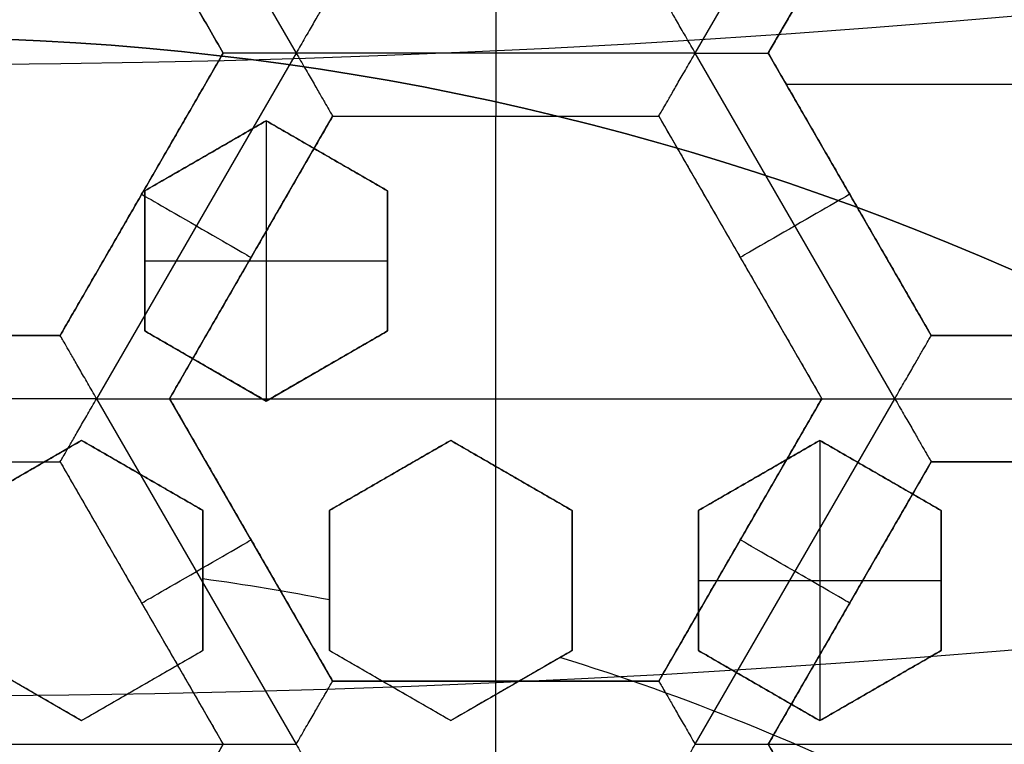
# Model space of a CAD drawing. Header units: centimetres. Extents: x -14.2 to 14.2, y -23.9 to 0.
# Tile 67 of 256: x 0.024 to 0.219, y -22.64 to -22.497. Entities that reach past the tile are written whole.
import ezdxf

# ---------------------------------------------------------------- set-up
doc = ezdxf.new("R2010")
doc.units = ezdxf.units.CM
doc.layers.add('Default', color=7, linetype='Continuous', true_color=0x000000)

# ---------------------------------------------------------------- blocks, each defined once
blk = doc.blocks.new('Block 10')
at = {"layer": 'Default', "extrusion": (0, -1, 0)}
for centre, radius in [((0, 20, 11.64412469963), 3.056153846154), ((0, 20, 11.74393517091), 3.15), ((0, 20, 12.75), 3.15), ((0, 20, 12.8), 3.149999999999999), ((0, 20, 12.85), 3.15), ((0, 20, 13.5), 3), ((0, 20, 16.11679497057), 2.505470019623), ((0, 20, 16.45), 3.05), ((0, 20, 16.45), 2.975), ((0, 20, 16.45), 2.675), ((0, 20, 16.55), 2.675), ((0, 20, 16.65), 3.05)]:
    blk.add_arc(centre, radius, 0, 180, dxfattribs=at)
at = {"layer": 'Default', "extrusion": (0, 1, 0)}
for centre, radius, end in [((0, 20, -11.821967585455), 3.149999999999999, 180), ((0, 20, -11.9), 3.15, 180), ((0, 20, -13.625), 3, 179.9999999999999), ((0, 20, -13.75), 3, 180), ((0, 20, -16.05), 2.744511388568, 180), ((-1.776356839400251e-16, 20, -16.05), 2.630277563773, 180), ((0, 20, -16.08611150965), 2.842130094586, 180), ((0, 20, -16.30510174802), 3.097618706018, 180), ((3.552713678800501e-16, 20, -16.41899023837), 3.15, 180), ((0, 20, -16.45), 2.725, 180), ((0, 20, -16.5), 2.724999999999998, 179.9999999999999), ((0, 20, -16.5), 2.675000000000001, 180), ((0, 20, -16.534495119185), 3.149999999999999, 180), ((0, 20, -16.55), 3.050000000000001, 180), ((0, 20, -16.55), 2.974999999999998, 180), ((0, 20, -16.55), 2.725, 180), ((0, 20, -16.65), 3.15, 180), ((0, 20, -16.65), 2.975, 180), ((0, 20, -16.7), 2.925, 180), ((0, 20, -16.7), 2.925, 180)]:
    blk.add_arc(centre, radius, 0, end, dxfattribs=at)

msp = doc.modelspace()

# ---------------------------------------------------------------- linework, layer by layer
at = {"layer": 'Default'}
for p, q in [((0.0210391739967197, -22.42785564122, -4.306251), (0.06450000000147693, -22.50313199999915, -4.306251)), ((0.03586219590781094, -22.42853386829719, -4.352500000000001), (0.07893106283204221, -22.50313133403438, -4.352499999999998)), ((0.1578689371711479, -22.50313133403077, -4.3525), (0.1852513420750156, -22.45570361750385, -4.3525)), ((0.1723000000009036, -22.50313200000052, -4.306251), (0.1974144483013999, -22.45963249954, -4.306251)), ((0.0645000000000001, -22.503132, -4.306251), (0.03225000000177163, -22.55899063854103, -4.306251)), ((0.07893183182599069, -22.50313133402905, -4.3525), (0.03946536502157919, -22.57148925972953, -4.352499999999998)), ((0.157867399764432, -22.50313, -4.352499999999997), (0.07893345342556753, -22.50313, -4.352499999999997)), ((0.1973348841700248, -22.57148969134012, -4.352499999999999), (0.1578681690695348, -22.50313133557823, -4.352499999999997)), ((0.2045502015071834, -22.55899098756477, -4.306251), (0.1722999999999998, -22.503132, -4.306251)), ((0.1758677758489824, -22.50931156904, -4.2725), (0.2977322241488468, -22.50931156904, -4.2725)), ((0.073000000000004, -22.51652835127, -3.132035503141), (0.04900000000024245, -22.53038475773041, -3.132035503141)), ((0.08614769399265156, -22.51562909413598, -4.340001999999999), (0.05389685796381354, -22.5714891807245, -4.340001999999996)), ((0.05390041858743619, -22.57149073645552, -4.306251), (0.0861508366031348, -22.515631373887, -4.306251)), ((0.09700000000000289, -22.53038475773, -3.1332495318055), (0.07300000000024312, -22.51652835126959, -3.1332495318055)), ((0.073, -22.51652835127, -3.145), (0.073, -22.57195397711, -3.145)), ((0.08615021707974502, -22.51563172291, -4.306251), (0.1506509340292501, -22.51563172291, -4.306251)), ((0.11840051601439, -22.51563172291, -4.340002), (0.11840051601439, -22.51563172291, -4.2725)), ((0.118400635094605, -22.627349, -4.2725), (0.118400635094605, -22.51563172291, -4.2725)), ((0.1506504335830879, -22.51563137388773, -4.306251), (0.1829007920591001, -22.57149063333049, -4.306251)), ((0.06100000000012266, -22.52345655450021, -3.145), (0.06100000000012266, -22.52345655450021, -3.122035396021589)), ((0.08500000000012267, -22.52345655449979, -3.145), (0.08500000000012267, -22.52345655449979, -3.123234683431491)), ((0.049, -22.53038475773, -3.1270157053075), (0.049, -22.55809757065, -3.1270157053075)), ((0.097, -22.55809757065, -3.128296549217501), (0.097, -22.53038475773, -3.128296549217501)), ((0.04837500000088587, -22.53106131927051, -4.340002), (0.04837500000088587, -22.53106131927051, -4.2725)), ((0.1884252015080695, -22.53106166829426, -4.340002), (0.1884252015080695, -22.53106166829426, -4.2725)), ((0.049, -22.54424116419, -3.145), (0.049, -22.54424116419, -3.11405056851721)), ((0.049, -22.54424116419, -3.145), (0.097, -22.54424116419, -3.145)), ((0.07002572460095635, -22.54356088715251, -4.340002), (0.07002572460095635, -22.54356088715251, -4.2725)), ((0.097, -22.54424116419, -3.145), (0.097, -22.54424116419, -3.116543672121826)), ((0.1667755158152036, -22.54356083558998, -4.340002), (0.1667755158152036, -22.54356083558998, -4.2725)), ((0.03225, -22.55899063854, -4.306251), (-0.03225041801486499, -22.55899063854, -4.306251)), ((0.04900000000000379, -22.55809757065, -3.125059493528), (0.07299999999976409, -22.57195397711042, -3.125059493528)), ((0.07300000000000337, -22.57195397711, -3.125059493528), (0.09699999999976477, -22.55809757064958, -3.125059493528)), ((0.2690504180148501, -22.55899063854, -4.306251), (0.20455, -22.55899063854, -4.306251)), ((0.06099999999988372, -22.56502577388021, -3.145), (0.06099999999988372, -22.56502577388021, -3.107014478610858)), ((0.08499999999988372, -22.56502577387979, -3.145), (0.08499999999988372, -22.56502577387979, -3.108314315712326)), ((0.03946500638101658, -22.57148863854, -4.352499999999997), (-0.03946728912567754, -22.57148863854, -4.352499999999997)), ((0.03946496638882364, -22.57149104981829, -4.352499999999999), (0.07893215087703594, -22.63985021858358, -4.352499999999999)), ((0.08615083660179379, -22.62734934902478, -4.306251), (0.05390042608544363, -22.5714899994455, -4.306251)), ((0.05390063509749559, -22.57149036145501, -4.2725), (0.1829006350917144, -22.57149036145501, -4.2725)), ((0.182900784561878, -22.57149010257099, -4.306251), (0.1506504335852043, -22.62734934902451, -4.306251)), ((0.1578679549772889, -22.63985003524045, -4.352500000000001), (0.1973345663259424, -22.57149185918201, -4.352500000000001)), ((0.1973348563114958, -22.57149236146, -4.3525), (0.2762664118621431, -22.57149236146, -4.3525)), ((0.03650000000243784, -22.57974820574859, -3.12014205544), (0.01250000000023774, -22.59360461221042, -3.12014205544)), ((0.0605000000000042, -22.59360461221, -3.120837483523), (0.03649999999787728, -22.57974820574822, -3.120837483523)), ((0.1095000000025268, -22.57974820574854, -3.1215558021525), (0.08550000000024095, -22.59360461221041, -3.1215558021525)), ((0.1335000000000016, -22.59360461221, -3.123591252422), (0.1094999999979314, -22.57974820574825, -3.123591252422)), ((0.1825000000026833, -22.57974820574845, -3.12497704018), (0.1585000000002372, -22.59360461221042, -3.12497704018)), ((0.2065000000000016, -22.59360461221, -3.128217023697), (0.1824999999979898, -22.57974820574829, -3.128217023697)), ((0.1825, -22.57974820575, -3.145), (0.1825, -22.63517383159, -3.145)), ((-0.03225043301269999, -22.58399036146, -4.306251), (0.03225, -22.58399036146, -4.306251)), ((0.03224979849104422, -22.58399001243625, -4.306251), (0.06450020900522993, -22.63984936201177, -4.306251)), ((0.1722997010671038, -22.63984951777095, -4.340002), (0.2045499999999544, -22.58399036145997, -4.340002)), ((0.1722998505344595, -22.639849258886, -4.306251), (0.2045499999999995, -22.58399036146, -4.306251)), ((0.20455, -22.58399036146, -4.306251), (0.26905, -22.58399036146, -4.306251)), ((0.02450000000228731, -22.58667640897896, -3.145), (0.02450000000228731, -22.58667640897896, -3.097979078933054)), ((0.04849999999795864, -22.58667640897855, -3.145), (0.04849999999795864, -22.58667640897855, -3.098664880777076)), ((0.09750000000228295, -22.58667640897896, -3.145), (0.09750000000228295, -22.58667640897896, -3.101436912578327)), ((0.1214999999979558, -22.58667640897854, -3.145), (0.1214999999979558, -22.58667640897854, -3.103445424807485)), ((0.170500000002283, -22.58667640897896, -3.145), (0.170500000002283, -22.58667640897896, -3.108799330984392)), ((0.1944999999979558, -22.58667640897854, -3.145), (0.1944999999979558, -22.58667640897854, -3.111999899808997)), ((0.0605, -22.62131742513, -3.115840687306), (0.0605, -22.59360461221, -3.115840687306)), ((0.0855, -22.59360461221, -3.11660413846), (0.0855, -22.62131742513, -3.11660413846)), ((0.1335, -22.62131742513, -3.118763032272), (0.1335, -22.59360461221, -3.118763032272)), ((0.1585, -22.59360461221, -3.120229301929), (0.1585, -22.62131742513, -3.120229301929)), ((0.2065, -22.62131742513, -3.1236471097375), (0.2065, -22.59360461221, -3.1236471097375)), ((0.07002573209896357, -22.59941984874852, -4.340002), (0.07002573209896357, -22.59941984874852, -4.2725)), ((0.1667755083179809, -22.5994199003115, -4.340002), (0.1667755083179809, -22.5994199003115, -4.2725)), ((0.0605, -22.60746101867, -3.144885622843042), (0.0605, -22.60746101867, -3.091676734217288)), ((0.0855, -22.60746101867, -3.145), (0.0855, -22.60746101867, -3.093157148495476)), ((0.1335, -22.60746101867, -3.145), (0.1335, -22.60746101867, -3.097347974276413)), ((0.1585, -22.60746101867, -3.145), (0.1585, -22.60746101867, -3.100197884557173)), ((0.1585, -22.60746101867, -3.145), (0.2065, -22.60746101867, -3.145)), ((0.2065, -22.60746101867, -3.145), (0.2065, -22.60746101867, -3.106851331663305)), ((0.04837500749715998, -22.61191969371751, -4.340002), (0.04837500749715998, -22.61191969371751, -4.2725)), ((0.1884248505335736, -22.61191993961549, -4.340002), (0.1884248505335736, -22.61191993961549, -4.2725)), ((0.0124999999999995, -22.62131742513, -3.109542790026), (0.0364999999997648, -22.63517383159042, -3.109542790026)), ((0.03650000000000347, -22.63517383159, -3.1102827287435), (0.06049999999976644, -22.62131742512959, -3.1102827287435)), ((0.0855000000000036, -22.62131742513, -3.1133403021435), (0.1094999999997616, -22.63517383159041, -3.1133403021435)), ((0.1094999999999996, -22.63517383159, -3.1151317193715), (0.1334999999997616, -22.62131742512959, -3.1151317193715)), ((0.1584999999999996, -22.62131742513, -3.1195287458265), (0.1824999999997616, -22.63517383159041, -3.1195287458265)), ((0.1824999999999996, -22.63517383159, -3.1195287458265), (0.2064999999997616, -22.62131742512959, -3.1195287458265)), ((0.1506509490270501, -22.627349, -4.306251), (0.08615020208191, -22.627349, -4.306251)), ((0.118400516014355, -22.627349, -4.340002), (0.118400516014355, -22.627349, -4.2725)), ((0.02449999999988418, -22.62824562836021, -3.136081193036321), (0.02449999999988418, -22.62824562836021, -3.082872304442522)), ((0.04849999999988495, -22.62824562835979, -3.136834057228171), (0.04849999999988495, -22.62824562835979, -3.08362516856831)), ((0.09749999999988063, -22.62824562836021, -3.139870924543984), (0.09749999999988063, -22.62824562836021, -3.08666203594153)), ((0.1214999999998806, -22.6282456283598, -3.142065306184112), (0.1214999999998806, -22.6282456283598, -3.088856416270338)), ((0.1704999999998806, -22.62824562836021, -3.145), (0.1704999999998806, -22.62824562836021, -3.094682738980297)), ((0.1944999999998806, -22.6282456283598, -3.145), (0.1944999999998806, -22.6282456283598, -3.098150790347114)), ((-0.06449999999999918, -22.639849, -4.2725), (0.06449999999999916, -22.639849, -4.2725)), ((0.06450000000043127, -22.63984899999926, -4.306251), (0.03224979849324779, -22.69570798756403, -4.306251)), ((0.1723000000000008, -22.639849, -4.2725), (0.3012999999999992, -22.639849, -4.2725)), ((0.2045499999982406, -22.69570763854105, -4.306251), (0.1723000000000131, -22.63984900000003, -4.306251))]:
    msp.add_line(p, q, dxfattribs=at)
at = {"layer": 'Default', "extrusion": (0, 0, -1)}
for centre, radius, start, end in [((0, -23.05, 3), 0.9, 90, 270), ((0, -23.05, 3.789997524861), 0.9, 90, 270), ((0, -23.05, 4.600000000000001), 0.8550000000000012, 90.00000000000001, 270), ((0, -23.05, 4.286758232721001), 0.835, 90.00000000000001, 270), ((0, -23.05, 4.3375), 0.82, 0, 180), ((0, -23.05, 4.295), 0.8074999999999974, 90, 270), ((0, -23.05, 4.3125), 0.795, 0, 180), ((0, -23.05, 4.178651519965), 0.775, 90.00000000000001, 180), ((0, -23.05, 4.2025), 0.7575000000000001, 0, 180), ((0, -23.05, 4.245), 0.7574999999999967, 90, 270), ((0, -23.05, 4.2725), 0.7275, 0, 180), ((0, -23.05, 3.125), 0.6775000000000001, 0, 180), ((0, -23.05, 3.135), 0.677500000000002, 0, 180), ((-4.440892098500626e-17, -23.05, 3.1075), 0.6725, 0, 180), ((-4.440892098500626e-17, -23.05, 3.145), 0.6725, 0, 180), ((-4.440892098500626e-17, -23.05, 4.2725), 0.6675, 0, 180), ((0, -23.05, 3.126519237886), 0.6125, 0, 180), ((0, -23.05, 3.1125), 0.6075, 0, 180), ((0, -23.05, 3.145), 0.6075, 0, 180), ((0, -23.05, 3.05), 0.6000000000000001, 90, 270), ((-2.653433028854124e-13, -23.04999999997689, 4.3525), 0.6224999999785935, 107.3129245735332, 119.99994338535), ((1.471160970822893e-11, -23.05000000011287, 4.2725), 0.6225000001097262, 108.489547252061, 118.8493547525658), ((0, -23.05, 3.120895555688), 0.5500000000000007, 0, 180)]:
    msp.add_arc(centre, radius, start, end, dxfattribs=at)
at = {"layer": 'Default'}
for centre, radius, start, end in [((-8.96831017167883e-45, -23.05, -4.58), 0.8349999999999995, 270, 90), ((0, -23.05, -4.4333791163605), 0.8349999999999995, 270, 89.99999999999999), ((0, -23.05, -4.3125), 0.7825000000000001, 0, 180), ((0, -23.05, -4.207003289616), 0.775, 270, 90), ((0, -23.05, -4.192827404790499), 0.775, 270, 89.99999999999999), ((0, -23.05, -4.287500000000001), 0.7575000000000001, 0, 180), ((0, -23.05, -4.245), 0.7575000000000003, 0, 180), ((0, -23.05, -3.1), 0.7025000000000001, 0, 180), ((0, -23.05, -3.145), 0.6775000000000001, 0, 180), ((0, -23.05, -3.12625), 0.6724999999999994, 0, 180), ((0, -23.05, -4.3675), 0.6675, 0, 180), ((0, -23.05, -4.32), 0.6675000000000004, 0, 180), ((0, -23.05, -4.3975), 0.6375000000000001, 0, 180), ((0, -23.05, -3.1075), 0.6367740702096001, 0, 180), ((-4.440892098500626e-17, -23.05, -3.145), 0.6231698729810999, 0, 180), ((0, -23.05, -4.378480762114), 0.6075, 0, 180), ((0, -23.05, -4.3975), 0.6075, 0, 180), ((0, -23.05, -4.387990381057), 0.6074999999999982, 0, 180), ((0, -23.05, -3.12875), 0.6074999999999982, 0, 180), ((0, -23.05, -3), 0.6000000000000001, 270, 90), ((0, -23.05, -3.1), 0.6000000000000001, 270, 90), ((0, -23.05, -3.1125), 0.55, 0, 180), ((-5.000444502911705e-14, -23.05, -3.129291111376), 0.55000000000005, 0, 180), ((3.614292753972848e-10, -23.04999999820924, -3.144999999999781), 0.4469695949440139, 78.97202963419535, 82.22079604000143), ((4.534015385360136e-11, -23.04999999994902, -3.144999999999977), 0.4469695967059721, 62.9332179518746, 72.9417434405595)]:
    msp.add_arc(centre, radius, start, end, dxfattribs=at)
at = {"layer": 'Default', "extrusion": (-1, 0, 0)}
msp.add_arc((22.50313, -4.340001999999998, -0.118400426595), 0.01249799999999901, 180, 0, dxfattribs=at)
at = {"layer": 'Default', "extrusion": (-0.4999999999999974, -0.8660254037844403, 1.776356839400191e-14)}
msp.add_arc((11.31992263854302, -4.340002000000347, 19.48828397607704), 0.0124979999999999, 180.0000000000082, 8.143522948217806e-12, dxfattribs=at)
at = {"layer": 'Default', "extrusion": (-0.5000000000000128, 0.8660254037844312, 0)}
msp.add_arc((11.11484782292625, -4.340001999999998, -19.60668433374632), 0.0124979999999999, 180, 0, dxfattribs=at)
at = {"layer": 'Default', "extrusion": (0.5000000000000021, -0.8660254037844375, -8.881784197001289e-15)}
msp.add_arc((-11.25156786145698, -4.340001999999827, 19.60668626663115), 0.0124979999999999, 180, 0, dxfattribs=at)
at = {"layer": 'Default', "extrusion": (0.5000000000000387, 0.8660254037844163, 0)}
msp.add_arc((-11.45664267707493, -4.340002, -19.48828552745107), 0.01249800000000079, 179.9999999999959, 359.999999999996, dxfattribs=at)
at = {"layer": 'Default', "extrusion": (1, 0, 0)}
msp.add_arc((-22.63985072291, -4.340001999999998, 0.11840058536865), 0.01249799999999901, 180, 0, dxfattribs=at)
at = {"layer": 'Default'}
for points, degree in [([(-4.096018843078e-09, -22.15000495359, -4.579995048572), (0.0235431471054, -22.15000495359, -4.579995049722), (0.07063544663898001, -22.15184318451, -4.579973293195), (0.1409862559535, -22.16017569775, -4.579982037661), (0.2102233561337, -22.17394612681, -4.579979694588), (0.2783909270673, -22.19316196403, -4.579980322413), (0.3447773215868, -22.21765944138, -4.579980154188), (0.4089202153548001, -22.24722175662, -4.579980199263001), (0.4707621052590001, -22.28185098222, -4.579980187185), (0.5295038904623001, -22.32110534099, -4.579980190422), (0.5850604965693, -22.36488898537, -4.579980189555), (0.6370893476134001, -22.4129891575, -4.579980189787), (0.6850100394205, -22.46482907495, -4.579980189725), (0.7288631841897, -22.52044148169, -4.579980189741), (0.7681839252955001, -22.57930260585, -4.579980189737), (0.8026905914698, -22.64090902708, -4.579980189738), (0.8323654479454, -22.70527023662, -4.579980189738), (0.8568215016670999, -22.77157842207, -4.579980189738), (0.8760232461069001, -22.83963047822, -4.579980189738), (0.8898444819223, -22.90913392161, -4.579980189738), (0.8981408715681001, -22.97924562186, -4.579980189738), (0.9009294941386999, -23.04999944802, -4.579980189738), (0.8981411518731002, -23.120750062, -4.579980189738), (0.8898450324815, -23.19086321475, -4.579980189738), (0.8760234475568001, -23.26036834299, -4.579980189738), (0.8568232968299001, -23.32841603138, -4.579980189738), (0.8323660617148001, -23.39472852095, -4.579980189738), (0.8026916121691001, -23.45908876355, -4.579980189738), (0.7681862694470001, -23.52069365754, -4.579980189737), (0.7288638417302, -23.57955763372, -4.579980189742), (0.6850126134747, -23.63516781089, -4.579980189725), (0.6370916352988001, -23.68700868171, -4.579980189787), (0.5850613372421, -23.73511020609, -4.579980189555), (0.5295085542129, -23.77889124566, -4.579980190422), (0.4707636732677, -23.81814817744, -4.579980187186), (0.4089218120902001, -23.85277733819, -4.579980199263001), (0.3447812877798, -23.88233894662, -4.579980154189), (0.2783916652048, -23.90683785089, -4.579980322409), (0.2102250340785, -23.9260534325, -4.579979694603), (0.1409877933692, -23.93982409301, -4.579982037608), (0.07063561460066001, -23.94815682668, -4.579973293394), (0.02354317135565, -23.94999504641, -4.579995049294), (4.096019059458e-09, -23.94999504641, -4.579995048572)], 3), ([(-5.339996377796e-09, -22.17000645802, -4.599993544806), (0.02306651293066, -22.17000645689, -4.599993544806), (0.06904166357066, -22.17182974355, -4.600002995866), (0.1378559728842, -22.17996648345, -4.59999919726), (0.2055461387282, -22.19343352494, -4.600000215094), (0.2722006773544, -22.21222166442, -4.599999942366), (0.3371088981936, -22.23617422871, -4.600000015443), (0.3998249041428, -22.26507881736, -4.599999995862), (0.4602915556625, -22.2989380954, -4.600000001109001), (0.517726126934, -22.33731897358, -4.599999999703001), (0.5720472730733, -22.38012900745, -4.600000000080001), (0.6229187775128, -22.42715937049, -4.599999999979), (0.6697729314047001, -22.47784557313, -4.600000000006), (0.7126508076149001, -22.53222120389, -4.599999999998), (0.7510967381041, -22.58977287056, -4.600000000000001), (0.7848356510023, -22.65000854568, -4.600000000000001), (0.8138506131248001, -22.71293852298, -4.600000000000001), (0.8377625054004, -22.77777137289, -4.600000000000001), (0.8565371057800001, -22.84430942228, -4.600000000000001), (0.8700509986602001, -22.91226725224, -4.600000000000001), (0.8781627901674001, -22.98081882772, -4.600000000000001), (0.8808894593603, -23.04999872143, -4.600000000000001), (0.8781631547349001, -23.11917592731, -4.600000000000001), (0.8700516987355, -23.18772887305, -4.600000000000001), (0.8565375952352, -23.25568824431, -4.600000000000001), (0.8377644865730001, -23.32222251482, -4.600000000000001), (0.8138516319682, -23.38705922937, -4.600000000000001), (0.7848371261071, -23.44998837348, -4.600000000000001), (0.7510995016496, -23.51022269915, -4.600000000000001), (0.7126521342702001, -23.56777698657, -4.599999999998), (0.6697761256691, -23.62215059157, -4.600000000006), (0.6229218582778, -23.67283766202, -4.599999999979), (0.5720491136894, -23.71986933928, -4.600000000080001), (0.5177314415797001, -23.76267714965, -4.599999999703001), (0.4602938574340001, -23.80106061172, -4.600000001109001), (0.3998271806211, -23.83491993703, -4.599999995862), (0.3371134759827, -23.86382390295, -4.600000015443), (0.2722021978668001, -23.88777789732, -4.599999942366), (0.205548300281, -23.90656593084, -4.600000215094), (0.13785759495, -23.92003330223, -4.59999919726), (0.06904173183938, -23.92817027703, -4.600002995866), (0.02306648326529, -23.92999354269, -4.599993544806), (5.339996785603e-09, -23.92999354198, -4.599993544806)], 3), ([(0.0645, -22.503132, -4.340002), (0.04276958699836, -22.46549382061, -4.340002), (0.02103917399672, -22.42785564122, -4.340002)], 2), ([(0.02103917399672, -22.42785564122, -4.2725), (0.04276958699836, -22.46549382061, -4.2725), (0.0645, -22.503132, -4.2725)], 2), ([(0.1974144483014, -22.45963249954, -4.340002), (0.1848572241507, -22.48138224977, -4.340002), (0.1723, -22.503132, -4.340002)], 2), ([(0.1723, -22.503132, -4.2725), (0.1848572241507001, -22.48138224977, -4.2725), (0.1974144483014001, -22.45963249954, -4.2725)], 2), ([(0.08614976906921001, -22.4906325, -4.340002), (0.08614976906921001, -22.4906325, -4.340857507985), (0.08604201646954, -22.49080888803, -4.342583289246), (0.08558107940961, -22.49161135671, -4.345088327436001), (0.08480213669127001, -22.49295948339, -4.347437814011), (0.08370484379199, -22.4948601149, -4.349517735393), (0.08231236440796, -22.49727274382, -4.351174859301), (0.08068659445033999, -22.50008546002, -4.35224851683), (0.07952585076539, -22.50210393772, -4.352499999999), (0.07893268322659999, -22.50313133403, -4.352499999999)], 3), ([(0.1578681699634, -22.50313133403, -4.352499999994), (0.1572755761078, -22.50210493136, -4.352500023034), (0.1561123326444, -22.5000842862, -4.352248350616), (0.1544877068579, -22.49727268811, -4.351174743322), (0.1530948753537, -22.49485966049, -4.349517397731), (0.1519976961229, -22.49295924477, -4.347437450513), (0.1512189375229, -22.4916111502, -4.345087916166), (0.1507574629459, -22.49080887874, -4.342582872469), (0.1506512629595, -22.4906323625, -4.340857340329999), (0.1506512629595, -22.4906323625, -4.340002)], 3), ([(0.03225, -22.55899063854, -4.340002), (0.048375, -22.53106131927, -4.340002), (0.0645, -22.503132, -4.340002)], 2), ([(0.0645, -22.503132, -4.2725), (0.048375, -22.53106131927, -4.2725), (0.03225, -22.55899063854, -4.2725)], 2), ([(0.07893268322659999, -22.50313133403, -4.352499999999), (0.07774641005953, -22.50313133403, -4.352500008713), (0.07541487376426, -22.50313230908, -4.352248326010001), (0.07216732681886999, -22.50313191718, -4.351174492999), (0.06938168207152, -22.50313202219, -4.349517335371), (0.06718724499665, -22.50313199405, -4.347437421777), (0.06563061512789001, -22.5031320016, -4.345087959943), (0.06470448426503, -22.50313199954, -4.342583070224), (0.0645, -22.503132, -4.340857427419), (0.0645, -22.503132, -4.340002)], 3), ([(0.0645, -22.503132, -4.340002), (0.0645, -22.503132, -4.306251), (0.0645, -22.503132, -4.2725)], 2), ([(0.07893268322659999, -22.50313133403, -4.352499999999), (0.0795254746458, -22.50415807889, -4.352499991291), (0.08069074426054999, -22.50617463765, -4.352248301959), (0.08231452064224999, -22.50898780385, -4.351174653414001), (0.08370749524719, -22.51140031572, -4.349517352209), (0.08480465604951, -22.51330071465, -4.347437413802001), (0.08558321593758, -22.51464916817, -4.345087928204), (0.08604542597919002, -22.51544988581, -4.342582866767), (0.08614979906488, -22.5156303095, -4.340857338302), (0.08614979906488, -22.5156303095, -4.340002)], 3), ([(0.1506512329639, -22.515630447, -4.340002), (0.1506512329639, -22.515630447, -4.340857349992), (0.1507540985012, -22.51544981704, -4.342582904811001), (0.1512169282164, -22.51464915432, -4.345088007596), (0.1519953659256, -22.51330062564, -4.347437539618), (0.1530925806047, -22.5114001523, -4.349517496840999), (0.1544857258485, -22.50898755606, -4.351174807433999), (0.1561091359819, -22.50617416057, -4.352248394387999), (0.157275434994, -22.50415798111, -4.352500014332), (0.1578681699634, -22.50313133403, -4.352499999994)], 3), ([(0.1578681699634, -22.50313133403, -4.352499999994), (0.1590543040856, -22.50313133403, -4.35249996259), (0.1613856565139, -22.50313230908, -4.352248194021), (0.1646330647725, -22.50313191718, -4.351174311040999), (0.1674185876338, -22.50313202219, -4.349517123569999), (0.1696129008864, -22.50313199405, -4.347437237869), (0.1711694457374, -22.5031320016, -4.34508782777), (0.1720955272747, -22.50313199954, -4.342582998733), (0.1723, -22.503132, -4.340857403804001), (0.1723, -22.503132, -4.340002)], 3), ([(0.1723, -22.503132, -4.2725), (0.1723, -22.503132, -4.306251), (0.1723, -22.503132, -4.340002)], 2), ([(0.20455, -22.55899063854, -4.2725), (0.188425, -22.53106131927, -4.2725), (0.1723, -22.503132, -4.2725)], 2), ([(0.1723, -22.503132, -4.340002), (0.188425, -22.531061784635, -4.340002), (0.20455, -22.55899156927, -4.340002)], 2), ([(0.04900000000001, -22.53038475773, -3.119071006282), (0.05163197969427, -22.52886518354, -3.119711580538), (0.05691900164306, -22.52581272, -3.121011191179), (0.0649146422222, -22.52119643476, -3.123014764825), (0.07029672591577, -22.51808908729, -3.124388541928), (0.07300000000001, -22.51652835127, -3.12508475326)], 3), ([(0.073, -22.51652835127, -3.145), (0.061, -22.5234565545, -3.145), (0.049, -22.53038475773, -3.145)], 2), ([(0.08614979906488, -22.5156303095, -4.340002), (0.07002436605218, -22.543560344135, -4.340002), (0.05389893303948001, -22.57149037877, -4.340002)], 2), ([(0.05390063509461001, -22.57149036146, -4.2725), (0.07002563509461, -22.543561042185, -4.2725), (0.08615063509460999, -22.51563172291, -4.2725)], 2), ([(0.073, -22.51652835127, -3.145), (0.073000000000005, -22.51652835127, -3.13504237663), (0.07300000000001, -22.51652835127, -3.12508475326)], 2), ([(0.07300000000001, -22.51652835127, -3.12508475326), (0.07567115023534, -22.51807054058, -3.124660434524), (0.08101041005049, -22.52115316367, -3.123828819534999), (0.08900851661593, -22.52577087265, -3.122633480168), (0.09433696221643, -22.52884725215, -3.121871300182), (0.09700000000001, -22.53038475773, -3.121499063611)], 3), ([(0.097, -22.53038475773, -3.145), (0.08499999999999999, -22.5234565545, -3.145), (0.073, -22.51652835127, -3.145)], 2), ([(0.08614979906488, -22.5156303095, -4.340002), (0.11840051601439, -22.51563037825, -4.340002), (0.1506512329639, -22.515630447, -4.340002)], 2), ([(0.08614979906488, -22.5156303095, -4.340002), (0.08615021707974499, -22.515631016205, -4.306251), (0.08615063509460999, -22.51563172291, -4.2725)], 2), ([(0.08615063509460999, -22.51563172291, -4.2725), (0.118400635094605, -22.51563172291, -4.2725), (0.1506506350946, -22.51563172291, -4.2725)], 2), ([(0.1506506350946, -22.51563172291, -4.2725), (0.15065093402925, -22.515631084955, -4.306251), (0.1506512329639, -22.515630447, -4.340002)], 2), ([(0.1506506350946, -22.51563172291, -4.2725), (0.1667756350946, -22.543561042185, -4.2725), (0.1829006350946, -22.57149036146, -4.2725)], 2), ([(0.1506512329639, -22.515630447, -4.340002), (0.16677654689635, -22.543560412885, -4.340002), (0.1829018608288, -22.57149037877, -4.340002)], 2), ([(0.049, -22.53038475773, -3.145), (0.049000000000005, -22.53038475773, -3.132035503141), (0.04900000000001, -22.53038475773, -3.119071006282)], 2), ([(0.04900000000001, -22.55809757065, -3.109031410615), (0.04900000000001, -22.55505785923, -3.110132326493), (0.04899999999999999, -22.54895210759, -3.112343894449), (0.04899999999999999, -22.53971417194, -3.115690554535), (0.04900000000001, -22.53350330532, -3.117940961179), (0.04900000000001, -22.53038475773, -3.119071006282)], 3), ([(0.049, -22.53038475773, -3.145), (0.049, -22.54424116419, -3.145), (0.049, -22.55809757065, -3.145)], 2), ([(0.097, -22.53038475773, -3.145), (0.097000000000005, -22.53038475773, -3.133249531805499), (0.09700000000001, -22.53038475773, -3.121499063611)], 2), ([(0.09700000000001, -22.53038475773, -3.121499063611), (0.09700000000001, -22.53352654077, -3.120374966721), (0.09699999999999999, -22.53976838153, -3.118142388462), (0.09699999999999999, -22.54900585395, -3.114840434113), (0.09700000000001, -22.55508089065, -3.112670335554), (0.09700000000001, -22.55809757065, -3.111593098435)], 3), ([(0.097, -22.55809757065, -3.145), (0.097, -22.54424116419, -3.145), (0.097, -22.53038475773, -3.145)], 2), ([(-0.03225083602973, -22.55899112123, -4.340002), (-4.180148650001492e-07, -22.558990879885, -4.340002), (0.03225, -22.55899063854, -4.340002)], 2), ([(-0.03225, -22.55899063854, -4.2725), (0, -22.55899063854, -4.2725), (0.03225, -22.55899063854, -4.2725)], 2), ([(0.03946568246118, -22.57148980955, -4.352499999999), (0.03887255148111, -22.57046247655, -4.352499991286), (0.03770758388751, -22.56844287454, -4.352248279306), (0.0360835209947, -22.56563064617, -4.351174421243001), (0.03469080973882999, -22.56321820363, -4.349517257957), (0.03359359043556, -22.56131781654, -4.347437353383), (0.03281529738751, -22.55996975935, -4.34508791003), (0.03235223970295, -22.55916772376, -4.34258304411), (0.03225, -22.55899063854, -4.340857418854), (0.03225, -22.55899063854, -4.340002)], 3), ([(0.03225, -22.55899063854, -4.2725), (0.03225, -22.55899063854, -4.306251), (0.03225, -22.55899063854, -4.340002)], 2), ([(0.049, -22.55809757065, -3.145), (0.049000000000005, -22.55809757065, -3.1270157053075), (0.04900000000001, -22.55809757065, -3.109031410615)], 2), ([(0.07300000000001, -22.57195397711, -3.105118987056), (0.07033951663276, -22.57041794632, -3.105525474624), (0.06501449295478, -22.56734354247, -3.106357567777), (0.05701711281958, -22.56272625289, -3.107661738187), (0.05167402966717, -22.5596414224, -3.108568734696), (0.04900000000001, -22.55809757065, -3.109031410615)], 3), ([(0.049, -22.55809757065, -3.145), (0.061, -22.56502577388, -3.145), (0.073, -22.57195397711, -3.145)], 2), ([(0.09700000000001, -22.55809757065, -3.111593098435), (0.0942823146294, -22.55966662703, -3.110841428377), (0.08888101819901, -22.56278506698, -3.109359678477), (0.08088670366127, -22.56740058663, -3.10720319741), (0.0756181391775, -22.57044239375, -3.105806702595), (0.07300000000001, -22.57195397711, -3.105118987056)], 3), ([(0.073, -22.57195397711, -3.145), (0.08499999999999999, -22.56502577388, -3.145), (0.097, -22.55809757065, -3.145)], 2), ([(0.09700000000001, -22.55809757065, -3.111593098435), (0.097000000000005, -22.55809757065, -3.1282965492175), (0.097, -22.55809757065, -3.145)], 2), ([(0.1973340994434, -22.57149105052, -4.352499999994), (0.1979265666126, -22.57046486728, -4.352500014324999), (0.1990953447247, -22.56844829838, -4.352248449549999), (0.2007177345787, -22.56563511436, -4.351174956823), (0.2021112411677, -22.56322225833, -4.349517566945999), (0.2032085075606, -22.56132178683, -4.347437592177), (0.2039865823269, -22.55997315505, -4.345088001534), (0.2044509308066, -22.55917269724, -4.342582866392), (0.20455, -22.55899156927, -4.340857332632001), (0.20455, -22.55899156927, -4.340002)], 3), ([(0.26905, -22.55899063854, -4.2725), (0.2368, -22.55899063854, -4.2725), (0.20455, -22.55899063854, -4.2725)], 2), ([(0.20455, -22.55899063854, -4.2725), (0.20455, -22.558991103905, -4.306251), (0.20455, -22.55899156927, -4.340002)], 2), ([(0.20455, -22.55899156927, -4.340002), (0.23680041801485, -22.55899181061, -4.340002), (0.2690508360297, -22.55899205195, -4.340002)], 2), ([(0.03225, -22.58398943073, -4.340002), (0.03225, -22.58398943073, -4.340857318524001), (0.03234906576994, -22.58380830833, -4.342582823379), (0.03281339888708, -22.58300787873, -4.34508791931), (0.03359144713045, -22.58165928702, -4.347437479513), (0.03468867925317, -22.57975889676, -4.349517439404), (0.03608213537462, -22.57734604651, -4.351174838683), (0.03770450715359, -22.57453319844, -4.352248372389), (0.03887322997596, -22.57251596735, -4.352499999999), (0.03946568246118, -22.57148980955, -4.352499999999)], 3), ([(0.03946568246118, -22.57148980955, -4.352499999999), (0.04065125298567, -22.57148980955, -4.352500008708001), (0.04298021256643, -22.57149082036, -4.352248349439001), (0.04622845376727, -22.57149041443, -4.351174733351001), (0.04901429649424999, -22.57149052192, -4.349517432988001), (0.05120871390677, -22.57149049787, -4.347437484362), (0.05276583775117, -22.57149048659, -4.345087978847), (0.05369034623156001, -22.57149055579, -4.342582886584), (0.05389893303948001, -22.57149037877, -4.340857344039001), (0.05389893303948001, -22.57149037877, -4.340002)], 3), ([(0.05389893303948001, -22.57149037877, -4.340002), (0.05389978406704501, -22.571490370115, -4.306251), (0.05390063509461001, -22.57149036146, -4.2725)], 2), ([(0.05389893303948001, -22.57149037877, -4.340002), (0.07002435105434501, -22.59942040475, -4.340002), (0.08614976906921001, -22.62735043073, -4.340002)], 2), ([(0.05390063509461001, -22.57149036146, -4.2725), (0.07002563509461, -22.59941968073, -4.2725), (0.08615063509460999, -22.627349, -4.2725)], 2), ([(0.1829006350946, -22.57149036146, -4.2725), (0.1667756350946, -22.59941968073, -4.2725), (0.1506506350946, -22.627349, -4.2725)], 2), ([(0.1506512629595, -22.62735029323, -4.340002), (0.16677656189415, -22.599420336, -4.340002), (0.1829018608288, -22.57149037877, -4.340002)], 2), ([(0.1829006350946, -22.57149036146, -4.2725), (0.1829012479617, -22.571490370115, -4.306251), (0.1829018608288, -22.57149037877, -4.340002)], 2), ([(0.1829018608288, -22.57149037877, -4.340002), (0.1829018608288, -22.57149037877, -4.340857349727), (0.1831092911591, -22.57149055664, -4.342582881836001), (0.1840342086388, -22.5714904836, -4.34508785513), (0.1855911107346, -22.57149050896, -4.347437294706), (0.1877854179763, -22.57149048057, -4.349517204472), (0.190571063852, -22.57149056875, -4.35117448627), (0.1938190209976, -22.57149024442, -4.352248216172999), (0.1961484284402, -22.57149105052, -4.352499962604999), (0.1973340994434, -22.57149105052, -4.352499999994)], 3), ([(0.1973340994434, -22.57149105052, -4.352499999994), (0.1979271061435, -22.57251816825, -4.352500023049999), (0.1990922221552, -22.57453767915, -4.352248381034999), (0.2007162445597, -22.57734997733, -4.351174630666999), (0.2021090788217, -22.57976259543, -4.34951744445), (0.2032063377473, -22.58166306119, -4.347437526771), (0.2039846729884, -22.58301118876, -4.34508804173), (0.2044477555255, -22.58381326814, -4.342583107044), (0.20455, -22.58399036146, -4.340857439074), (0.20455, -22.58399036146, -4.340002)], 3), ([(0.073, -22.57195397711, -3.145), (0.073000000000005, -22.57195397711, -3.125059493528), (0.07300000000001, -22.57195397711, -3.105118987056)], 2), ([(0.0125, -22.59360461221, -3.09528411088), (0.01513779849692, -22.59208167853, -3.095864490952), (0.02043255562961, -22.58902474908, -3.097045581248), (0.02842756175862, -22.58440883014, -3.098876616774), (0.03380225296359, -22.58130575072, -3.100138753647), (0.03650000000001, -22.57974820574, -3.10077993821)], 3), ([(0.0365, -22.57974820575, -3.145), (0.0245, -22.58667640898, -3.145), (0.0125, -22.59360461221, -3.145)], 2), ([(0.0365, -22.57974820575, -3.145), (0.036500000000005, -22.579748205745, -3.122889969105), (0.03650000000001, -22.57974820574, -3.10077993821)], 2), ([(0.03650000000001, -22.57974820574, -3.10077993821), (0.03917716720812, -22.58129386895, -3.100294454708), (0.04452442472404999, -22.58438110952, -3.099342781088), (0.05252124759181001, -22.58899807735, -3.097974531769), (0.05784240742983, -22.59207025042, -3.097101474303), (0.06050000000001, -22.59360461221, -3.096674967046)], 3), ([(0.0605, -22.59360461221, -3.145), (0.0485, -22.58667640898, -3.145), (0.0365, -22.57974820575, -3.145)], 2), ([(0.08550000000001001, -22.59360461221, -3.098111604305), (0.08811111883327, -22.59209708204, -3.098825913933), (0.09337031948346, -22.58906068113, -3.100276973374), (0.1013638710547, -22.58444560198, -3.102519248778), (0.1067749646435, -22.58132150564, -3.1040614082), (0.1095, -22.57974820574, -3.104844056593)], 3), ([(0.1095, -22.57974820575, -3.145), (0.0975, -22.58667640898, -3.145), (0.0855, -22.59360461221, -3.145)], 2), ([(0.1095, -22.57974820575, -3.145), (0.1095, -22.579748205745, -3.1249220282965), (0.1095, -22.57974820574, -3.104844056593)], 2), ([(0.1095, -22.57974820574, -3.104844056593), (0.1121660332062, -22.58128744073, -3.104518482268), (0.1174984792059, -22.58436612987, -3.103886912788), (0.1254972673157, -22.58898423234, -3.102999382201), (0.1308321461, -22.59206432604, -3.102447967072), (0.1335, -22.59360461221, -3.102182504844)], 3), ([(0.1335, -22.59360461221, -3.145), (0.1215, -22.58667640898, -3.145), (0.1095, -22.57974820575, -3.145)], 2), ([(0.1585, -22.59360461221, -3.10495408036), (0.1610855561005, -22.59211184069, -3.105776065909), (0.1663106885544, -22.58909510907, -3.107445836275), (0.1743031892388, -22.58448063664, -3.110026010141), (0.1797489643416, -22.58133651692, -3.111801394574), (0.1825, -22.57974820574, -3.112702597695)], 3), ([(0.1825, -22.57974820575, -3.145), (0.1705, -22.58667640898, -3.145), (0.1585, -22.59360461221, -3.145)], 2), ([(0.1825, -22.57974820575, -3.145), (0.1825, -22.579748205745, -3.1288512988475), (0.1825, -22.57974820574, -3.112702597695)], 2), ([(0.1825, -22.57974820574, -3.112702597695), (0.1851642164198, -22.58128639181, -3.11253150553), (0.190494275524, -22.58436370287, -3.112209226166), (0.1984944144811, -22.58898258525, -3.111786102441), (0.2038309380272, -22.59206362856, -3.111544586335), (0.2065, -22.59360461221, -3.111434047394)], 3), ([(0.2065, -22.59360461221, -3.145), (0.1945, -22.58667640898, -3.145), (0.1825, -22.57974820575, -3.145)], 2), ([(-0.0322508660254, -22.58398893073, -4.340002), (-4.330126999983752e-07, -22.58398918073, -4.340002), (0.03225, -22.58398943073, -4.340002)], 2), ([(-0.03225, -22.58399036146, -4.2725), (0, -22.58399036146, -4.2725), (0.03225, -22.58399036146, -4.2725)], 2), ([(0.03225, -22.58398943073, -4.340002), (0.03225, -22.583989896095, -4.306251), (0.03225, -22.58399036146, -4.2725)], 2), ([(0.03225, -22.58398943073, -4.340002), (0.048375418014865, -22.611919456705, -4.340002), (0.06450083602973, -22.63984948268, -4.340002)], 2), ([(0.03225, -22.58399036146, -4.2725), (0.048375, -22.61191968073, -4.2725), (0.0645, -22.639849, -4.2725)], 2), ([(0.20455, -22.58399036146, -4.340002), (0.1884247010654, -22.61191985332, -4.340002), (0.1722994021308, -22.63984934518, -4.340002)], 2), ([(0.1723, -22.639849, -4.2725), (0.188425, -22.61191968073, -4.2725), (0.20455, -22.58399036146, -4.2725)], 2), ([(0.26905, -22.58399036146, -4.340002), (0.2368, -22.58399036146, -4.340002), (0.20455, -22.58399036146, -4.340002)], 2), ([(0.20455, -22.58399036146, -4.2725), (0.2368, -22.58399036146, -4.2725), (0.26905, -22.58399036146, -4.2725)], 2), ([(0.20455, -22.58399036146, -4.2725), (0.20455, -22.58399036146, -4.306251), (0.20455, -22.58399036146, -4.340002)], 2), ([(0.0605, -22.60714384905, -3.145), (0.0605, -22.60037423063, -3.145), (0.0605, -22.59360461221, -3.145)], 2), ([(0.0605, -22.59360461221, -3.145), (0.060500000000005, -22.59360461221, -3.120837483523), (0.06050000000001, -22.59360461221, -3.096674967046)], 2), ([(0.06050000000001, -22.59360461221, -3.096674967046), (0.06050000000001, -22.59673872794, -3.095544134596), (0.0605, -22.60297034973, -3.093296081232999), (0.0605, -22.61220822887, -3.089964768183), (0.06050000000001, -22.61829325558, -3.087771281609), (0.06050000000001, -22.62131742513, -3.086681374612)], 3), ([(0.0855, -22.59360461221, -3.145), (0.08550000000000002, -22.602444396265, -3.145), (0.08550000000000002, -22.61128418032, -3.145)], 2), ([(0.08550000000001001, -22.62131742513, -3.08820827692), (0.08550000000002, -22.61830868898, -3.0892822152), (0.0855, -22.61224424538, -3.091447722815), (0.0855, -22.60300679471, -3.094748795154), (0.08550000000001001, -22.59675434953, -3.09698479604), (0.08550000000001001, -22.59360461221, -3.098111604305)], 3), ([(0.08550000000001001, -22.59360461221, -3.098111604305), (0.08550000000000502, -22.59360461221, -3.1215558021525), (0.0855, -22.59360461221, -3.145)], 2), ([(0.1335, -22.62131742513, -3.145), (0.1335, -22.60746101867, -3.145), (0.1335, -22.59360461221, -3.145)], 2), ([(0.1335, -22.59360461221, -3.145), (0.1335, -22.59360461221, -3.123591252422), (0.1335, -22.59360461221, -3.102182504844)], 2), ([(0.1335, -22.59360461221, -3.102182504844), (0.1335, -22.59677525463, -3.101074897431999), (0.1335, -22.60305556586, -3.098882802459), (0.1335, -22.61229200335, -3.095664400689), (0.1335, -22.61832915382, -3.093564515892), (0.1335, -22.62131742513, -3.092526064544)], 3), ([(0.1585, -22.59360461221, -3.145), (0.1585, -22.59360461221, -3.12497704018), (0.1585, -22.59360461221, -3.10495408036)], 2), ([(0.1585, -22.62131742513, -3.095458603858), (0.1585, -22.61833864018, -3.096475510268), (0.1585, -22.61231413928, -3.098534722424), (0.1585, -22.60307837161, -3.101699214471), (0.1585, -22.59678502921, -3.103860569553), (0.1585, -22.59360461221, -3.10495408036)], 3), ([(0.1585, -22.59360461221, -3.145), (0.1585, -22.60746101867, -3.145), (0.1585, -22.62131742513, -3.145)], 2), ([(0.2065, -22.59360461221, -3.111434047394), (0.2065, -22.59360461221, -3.128217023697), (0.2065, -22.59360461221, -3.145)], 2), ([(0.2065, -22.59360461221, -3.111434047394), (0.2065, -22.59679589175, -3.110375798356), (0.2065, -22.60310372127, -3.108287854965), (0.2065, -22.61233849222, -3.105242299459), (0.2065, -22.61834907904, -3.103267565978), (0.2065, -22.62131742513, -3.102294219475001)], 3), ([(0.2065, -22.62131742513, -3.145), (0.2065, -22.60746101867, -3.145), (0.2065, -22.59360461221, -3.145)], 2), ([(0.0605, -22.60714384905, -3.145), (0.0605, -22.60873346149, -3.144426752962), (0.0605, -22.61190283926, -3.143283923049), (0.0605, -22.61662740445, -3.141580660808), (0.0605, -22.61975737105, -3.140452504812), (0.0605, -22.62131742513, -3.139890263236)], 3), ([(0.0855, -22.62131742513, -3.141417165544), (0.0855, -22.62021198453, -3.14181174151), (0.0855, -22.61799486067, -3.142603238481), (0.08550000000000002, -22.61465045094, -3.143797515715), (0.08550000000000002, -22.61240835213, -3.144598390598), (0.08550000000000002, -22.61128418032, -3.145)], 3), ([(0.0365, -22.63517383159, -3.133884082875), (0.03384894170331, -22.63364324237, -3.134354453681), (0.02853651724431, -22.63057611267, -3.135317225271), (0.02054106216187, -22.62595993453, -3.136825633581), (0.0151843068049, -22.62286721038, -3.137875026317), (0.0125, -22.62131742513, -3.138410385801)], 3), ([(0.03650000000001, -22.63517383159, -3.080675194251), (0.03384796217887, -22.63364267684, -3.081145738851), (0.02853423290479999, -22.63057479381, -3.082108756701), (0.02053871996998, -22.62595858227, -3.083617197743), (0.01518330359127, -22.62286663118, -3.084666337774), (0.0125, -22.62131742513, -3.085201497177)], 3), ([(0.0605, -22.62131742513, -3.139890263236), (0.05778766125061, -22.62288339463, -3.139187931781), (0.05239352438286, -22.62599770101, -3.137806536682), (0.04440029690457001, -22.63061259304, -3.135806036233), (0.03912397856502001, -22.63365887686, -3.134517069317), (0.0365, -22.63517383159, -3.133884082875)], 3), ([(0.06050000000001, -22.62131742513, -3.086681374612), (0.05778613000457, -22.6228842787, -3.085978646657), (0.05238994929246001, -22.62599976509, -3.08459673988), (0.0443968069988, -22.63061460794, -3.082596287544), (0.03912248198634, -22.63365974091, -3.081307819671), (0.03650000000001, -22.63517383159, -3.080675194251)], 3), ([(0.0605, -22.62131742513, -3.139890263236), (0.060500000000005, -22.62131742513, -3.113285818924), (0.06050000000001, -22.62131742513, -3.086681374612)], 2), ([(0.0855, -22.62131742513, -3.141417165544), (0.08550000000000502, -22.62131742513, -3.114812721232), (0.08550000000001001, -22.62131742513, -3.08820827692)], 2), ([(0.1095, -22.63517383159, -3.138472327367), (0.1068333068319, -22.63363421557, -3.138766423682), (0.1014999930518, -22.63055502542, -3.139377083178), (0.09350189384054, -22.62593732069, -3.140359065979), (0.08816750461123, -22.62285750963, -3.141057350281), (0.0855, -22.62131742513, -3.141417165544)], 3), ([(0.1095, -22.63517383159, -3.085263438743), (0.1068328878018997, -22.63363397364, -3.085557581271), (0.1014990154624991, -22.63055446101, -3.086168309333), (0.09350088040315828, -22.62593673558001, -3.087150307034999), (0.08816707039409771, -22.62285725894, -3.087848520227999), (0.08550000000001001, -22.62131742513, -3.08820827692)], 3), ([(0.1335, -22.62131742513, -3.092526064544), (0.1307527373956, -22.62290355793, -3.091677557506), (0.1253120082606, -22.62604476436, -3.090008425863), (0.1173205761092, -22.63065861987, -3.087590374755), (0.1120898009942, -22.63367860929, -3.086030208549), (0.1095, -22.63517383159, -3.085263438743)], 3), ([(0.1311158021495, -22.6226939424, -3.145), (0.13230790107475, -22.622005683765, -3.145), (0.1335, -22.62131742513, -3.145)], 2), ([(0.1335, -22.62131742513, -3.145), (0.1335, -22.62131742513, -3.118763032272), (0.1335, -22.62131742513, -3.092526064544)], 2), ([(0.1585, -22.62131742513, -3.145), (0.1585, -22.62131742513, -3.120229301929), (0.1585, -22.62131742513, -3.095458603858)], 2), ([(0.1825, -22.63517383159, -3.094057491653), (0.1798304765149, -22.63363258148, -3.094179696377), (0.174493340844, -22.63055118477, -3.094446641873), (0.1664932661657, -22.6259323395, -3.094914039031), (0.1611637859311, -22.62285536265, -3.095269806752), (0.1585, -22.62131742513, -3.095458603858)], 3), ([(0.1585, -22.62131742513, -3.145), (0.1705, -22.62824562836, -3.145), (0.1825, -22.63517383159, -3.145)], 2), ([(0.2065, -22.62131742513, -3.102294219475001), (0.2037254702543, -22.62291930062, -3.101330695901), (0.1982483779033, -22.62608150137, -3.099436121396), (0.1902580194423, -22.63069473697, -3.096694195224), (0.1850629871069, -22.63369409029, -3.094926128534), (0.1825, -22.63517383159, -3.094057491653)], 3), ([(0.1825, -22.63517383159, -3.145), (0.1945, -22.62824562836, -3.145), (0.2065, -22.62131742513, -3.145)], 2), ([(0.2065, -22.62131742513, -3.145), (0.2065, -22.62131742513, -3.1236471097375), (0.2065, -22.62131742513, -3.102294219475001)], 2), ([(0.1311158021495, -22.6226939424, -3.145), (0.1286503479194, -22.62411737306, -3.144241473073), (0.1237619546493, -22.62693968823, -3.142746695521), (0.1165628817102, -22.63109607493, -3.140572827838), (0.1118407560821, -22.63382239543, -3.139165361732), (0.1095, -22.63517383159, -3.138472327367)], 3), ([(0.07893379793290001, -22.63985021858, -4.352499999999), (0.07952661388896, -22.63882343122, -4.352499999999), (0.08068993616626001, -22.63680579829, -4.352248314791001), (0.08231451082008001, -22.63399303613, -4.351174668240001), (0.08370727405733, -22.63158041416, -4.349517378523), (0.08480449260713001, -22.62968003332, -4.347437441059), (0.08558306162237, -22.62833156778, -4.345087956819), (0.08604520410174, -22.62753083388, -4.342582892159), (0.08614976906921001, -22.62735043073, -4.34085734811), (0.08614976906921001, -22.62735043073, -4.340002)], 3), ([(0.08615063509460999, -22.627349, -4.2725), (0.08615020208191, -22.627349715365, -4.306251), (0.08614976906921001, -22.62735043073, -4.340002)], 2), ([(0.08614976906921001, -22.62735043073, -4.340002), (0.118400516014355, -22.62735036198, -4.340002), (0.1506512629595, -22.62735029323, -4.340002)], 2), ([(0.1506506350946, -22.627349, -4.2725), (0.118400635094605, -22.627349, -4.2725), (0.08615063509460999, -22.627349, -4.2725)], 2), ([(0.1506506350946, -22.627349, -4.2725), (0.15065094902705, -22.627349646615, -4.306251), (0.1506512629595, -22.62735029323, -4.340002)], 2), ([(0.1506512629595, -22.62735029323, -4.340002), (0.1506512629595, -22.62735029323, -4.340857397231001), (0.1507543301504, -22.62753091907, -4.342583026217), (0.1512171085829, -22.62833162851, -4.34508814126), (0.1519955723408, -22.62968019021, -4.347437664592), (0.1530928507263, -22.63158068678, -4.349517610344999), (0.154485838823, -22.6339933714, -4.351174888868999), (0.1561099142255, -22.63680656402, -4.352248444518), (0.1572746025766, -22.63882332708, -4.352500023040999), (0.1578673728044, -22.63985003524, -4.352499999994)], 3), ([(0.0365, -22.63517383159, -3.133884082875), (0.036500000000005, -22.63517383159, -3.107279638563), (0.03650000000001, -22.63517383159, -3.080675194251)], 2), ([(0.1095, -22.63517383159, -3.138472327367), (0.1095, -22.63517383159, -3.111867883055), (0.1095, -22.63517383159, -3.085263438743)], 2), ([(0.1825, -22.63517383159, -3.145), (0.1825, -22.63517383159, -3.1195287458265), (0.1825, -22.63517383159, -3.094057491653)], 2), ([(0.0645, -22.639849, -4.2725), (0.048375, -22.66777831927, -4.2725), (0.03225, -22.69570763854, -4.2725)], 2), ([(0.03225083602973, -22.69570905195, -4.340002), (0.04837583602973, -22.66777926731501, -4.340002), (0.06450083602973, -22.63984948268, -4.340002)], 2), ([(0.06450083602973, -22.63984948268, -4.340002), (0.064500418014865, -22.63984924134, -4.306251), (0.0645, -22.639849, -4.2725)], 2), ([(0.06450083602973, -22.63984948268, -4.340002), (0.06450083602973, -22.63984948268, -4.340857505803), (0.06470739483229, -22.63985442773, -4.342583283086), (0.06563284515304, -22.63985244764, -4.345088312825), (0.06718981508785, -22.63985295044, -4.347437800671), (0.06938446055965, -22.63985291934, -4.349517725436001), (0.07217005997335, -22.63985254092, -4.351174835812), (0.07541884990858, -22.6398540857, -4.352248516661), (0.07774736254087, -22.63985021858, -4.352500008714), (0.07893379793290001, -22.63985021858, -4.352499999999)], 3), ([(0.07893379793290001, -22.63985021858, -4.352499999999), (0.07952692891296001, -22.64087755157, -4.352499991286), (0.08069358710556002, -22.64289617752, -4.352248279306), (0.0823169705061, -22.64570879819, -4.351174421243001), (0.08370986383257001, -22.64812113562, -4.349517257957), (0.08480703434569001, -22.65002155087, -4.347437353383), (0.08558534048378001, -22.6513696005, -4.34508791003), (0.08604839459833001, -22.65217163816, -4.34258304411), (0.08615063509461, -22.65234872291, -4.340857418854), (0.08615063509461, -22.65234872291, -4.340002)], 3), ([(0.1506506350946, -22.65234872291, -4.340002), (0.1506506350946, -22.65234872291, -4.340857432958), (0.1507528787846, -22.65217163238, -4.342583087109), (0.1512159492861, -22.65136956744, -4.345087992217), (0.1519942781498, -22.65002147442, -4.347437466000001), (0.1530914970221, -22.64812099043, -4.349517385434), (0.1544843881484, -22.64570860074, -4.351174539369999), (0.1561079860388, -22.64289581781, -4.352248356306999), (0.1572742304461, -22.64087738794, -4.352500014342), (0.1578673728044, -22.63985003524, -4.352499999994)], 3), ([(0.1578673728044, -22.63985003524, -4.352499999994), (0.1590525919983, -22.63985003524, -4.352499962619), (0.1613838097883, -22.63985256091, -4.352248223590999), (0.164630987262, -22.63985155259, -4.351174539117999), (0.1674169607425, -22.63985179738, -4.349517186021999), (0.1696112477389, -22.63985182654, -4.347437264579), (0.1711680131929, -22.63985146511, -4.34508778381), (0.1720935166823, -22.63985288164, -4.342582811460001), (0.1722994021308, -22.63984934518, -4.340857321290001), (0.1722994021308, -22.63984934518, -4.340002)], 3), ([(0.1723, -22.639849, -4.2725), (0.1722997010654, -22.63984917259, -4.306251), (0.1722994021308, -22.63984934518, -4.340002)], 2), ([(0.1722994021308, -22.63984934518, -4.340002), (0.1884244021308, -22.66777866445, -4.340002), (0.2045494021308, -22.69570798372, -4.340002)], 2), ([(0.20455, -22.69570763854, -4.2725), (0.188425, -22.66777831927, -4.2725), (0.1723, -22.639849, -4.2725)], 2)]:
    msp.add_open_spline(points, degree=degree, dxfattribs=at)
msp.add_rational_spline([(0.3003621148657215, -22.50475798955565, -4.3125), (0.2509336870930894, -22.47752893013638, -4.3125), (0.197414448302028, -22.45963249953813, -4.3125)], [0.997821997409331, 0.9937367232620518, 0.9978014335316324], degree=2, dxfattribs=at)

# ---------------------------------------------------------------- block references
at = {"layer": 'Default', "extrusion": (0, -1, 0)}
msp.add_blockref('Block 10', (0, 0), dxfattribs=at)

doc.saveas('drawing.dxf')
